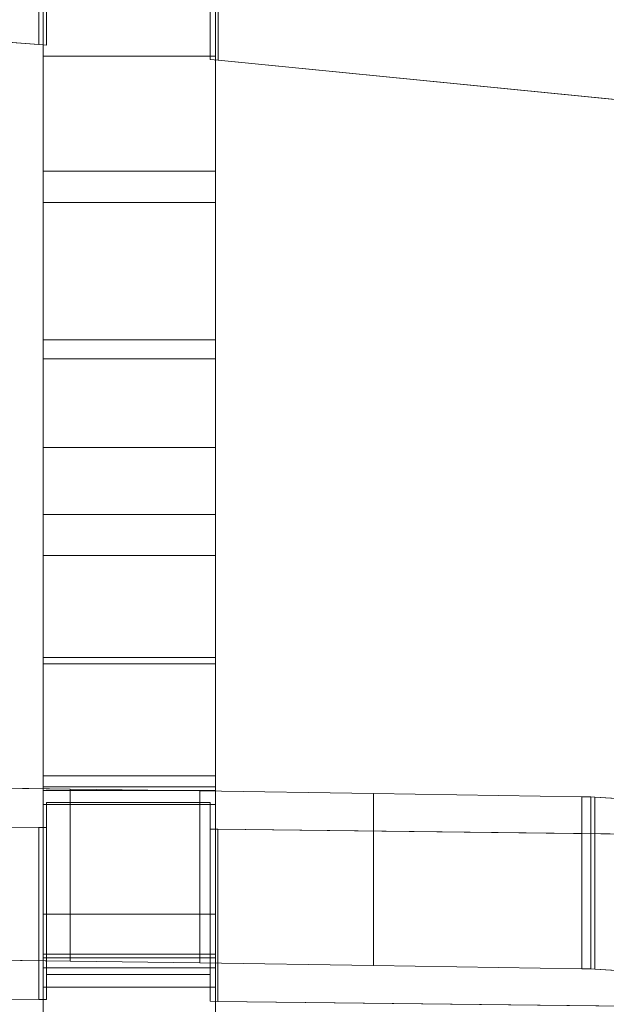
# Model space of a CAD drawing. Header units: millimetres. Extents: x -211 to 218, y -248 to 286.
# Tile 148 of 214: x 167 to 188, y 67 to 101. Entities that reach past the tile are written whole.
import ezdxf

# ---------------------------------------------------------------- set-up
doc = ezdxf.new("R2010")
doc.units = ezdxf.units.MM
doc.header["$LTSCALE"] = 25.4
doc.layers.add('None', color=7, linetype='Continuous', lineweight=9)

msp = doc.modelspace()

# ---------------------------------------------------------------- linework, layer by layer
at = {"layer": 'None', "color": 7, "linetype": 'Continuous', "lineweight": 9}
for points, invisible_edges in [([(146.415, 115.302, -17.117), (168.294, 107.895, 2.184), (168.027, 100.276, 22.036), (140.856, 102.342, 16.652)], 11), ([(187.275, 110.262, -3.983), (191.083, 108.106, 1.634), (173.994, 99.758, 23.386), (173.994, 107.895, 2.184)], 10), ([(168.176, 109.843, -5.279), (168.176, 95.867, 20.753), (168.176, 108.126, 2.305), (168.176, 110.048, -2.698)], 11), ([(168.176, 95.867, 20.753), (168.176, 109.843, -5.279), (168.176, 106.395, -11.228)], 9), ([(174.176, 110.048, -2.698), (174.176, 108.126, 2.305), (174.176, 95.867, 20.753), (174.176, 109.843, -5.279)], 14), ([(174.176, 106.395, -11.228), (174.176, 109.843, -5.279), (174.176, 95.867, 20.753)], 10), ([(168.176, 108.126, 2.305), (168.176, 95.867, 20.753), (168.176, 101.767, 22.764)], 9), ([(191.083, 108.106, 1.634), (191.286, 108.039, 1.808), (174.271, 99.733, 23.449), (173.994, 99.758, 23.386)], 10), ([(174.176, 101.767, 22.764), (174.176, 95.867, 20.753), (174.176, 108.126, 2.305)], 10), ([(168.294, 107.895, 2.184), (168.294, 100.253, 22.097), (168.027, 100.276, 22.036)], 8), ([(201.6, 103.755, 12.97), (174.271, 99.733, 23.449), (191.286, 108.039, 1.808), (191.529, 108.068, 1.732)], 11), ([(168.176, 95.867, 20.753), (168.176, 106.395, -11.228), (168.176, 106.335, -11.326), (168.176, 106.272, -11.422)], 9), ([(174.176, 106.272, -11.422), (174.176, 106.335, -11.326), (174.176, 106.395, -11.228), (174.176, 95.867, 20.753)], 12), ([(168.176, 106.272, -11.422), (168.176, 106.205, -11.516), (168.176, 106.134, -11.606), (168.176, 95.867, 20.753)], 12), ([(168.176, 95.867, 20.753), (168.176, 106.134, -11.606), (168.176, 106.06, -11.695), (168.176, 105.983, -11.78)], 9), ([(174.176, 95.867, 20.753), (174.176, 106.134, -11.606), (174.176, 106.205, -11.516), (174.176, 106.272, -11.422)], 9), ([(174.176, 105.983, -11.78), (174.176, 106.06, -11.695), (174.176, 106.134, -11.606), (174.176, 95.867, 20.753)], 12), ([(168.176, 95.867, 20.753), (168.176, 105.983, -11.78), (168.176, 105.903, -11.862)], 9), ([(168.176, 105.903, -11.862), (168.176, 105.819, -11.941), (168.176, 105.732, -12.017), (168.176, 95.867, 20.753)], 12), ([(168.176, 105.732, -12.017), (168.176, 105.643, -12.089), (168.176, 95.867, 20.753)], 10), ([(174.176, 105.903, -11.862), (174.176, 105.983, -11.78), (174.176, 95.867, 20.753)], 10), ([(174.176, 95.867, 20.753), (174.176, 105.732, -12.017), (174.176, 105.819, -11.941), (174.176, 105.903, -11.862)], 9), ([(174.176, 95.867, 20.753), (174.176, 105.643, -12.089), (174.176, 105.732, -12.017)], 9), ([(168.176, 105.643, -12.089), (168.176, 105.551, -12.158), (168.176, 105.456, -12.224), (168.176, 95.867, 20.753)], 12), ([(168.176, 95.867, 20.753), (168.176, 105.456, -12.224), (168.176, 105.359, -12.285)], 9), ([(168.176, 105.359, -12.285), (168.176, 105.26, -12.343), (168.176, 105.158, -12.397), (168.176, 95.867, 20.753)], 12), ([(174.176, 95.867, 20.753), (174.176, 105.456, -12.224), (174.176, 105.551, -12.158), (174.176, 105.643, -12.089)], 9), ([(174.176, 105.359, -12.285), (174.176, 105.456, -12.224), (174.176, 95.867, 20.753)], 10), ([(174.176, 95.867, 20.753), (174.176, 105.158, -12.397), (174.176, 105.26, -12.343), (174.176, 105.359, -12.285)], 9), ([(168.176, 105.158, -12.397), (168.176, 105.055, -12.448), (168.176, 104.949, -12.494), (168.176, 95.867, 20.753)], 12), ([(174.176, 95.867, 20.753), (174.176, 104.949, -12.494), (174.176, 105.055, -12.448), (174.176, 105.158, -12.397)], 9), ([(168.176, 95.867, 20.753), (168.176, 104.949, -12.494), (168.176, 104.842, -12.536), (168.176, 104.734, -12.574)], 9), ([(168.176, 104.734, -12.574), (168.176, 104.624, -12.607), (168.176, 95.867, 20.753)], 10), ([(174.176, 104.734, -12.574), (174.176, 104.842, -12.536), (174.176, 104.949, -12.494), (174.176, 95.867, 20.753)], 12), ([(174.176, 95.867, 20.753), (174.176, 104.624, -12.607), (174.176, 104.734, -12.574)], 9), ([(168.176, 104.624, -12.607), (168.176, 104.513, -12.637), (168.176, 95.867, 20.753)], 10), ([(168.176, 104.513, -12.637), (168.176, 104.475, -12.646), (168.176, 95.867, 20.753)], 10), ([(168.176, 95.867, 20.753), (168.176, 104.475, -12.646), (168.176, 99.871, -13.711)], 9), ([(174.176, 95.867, 20.753), (174.176, 104.513, -12.637), (174.176, 104.624, -12.607)], 9), ([(174.176, 95.867, 20.753), (174.176, 104.475, -12.646), (174.176, 104.513, -12.637)], 9), ([(174.176, 99.871, -13.711), (174.176, 104.475, -12.646), (174.176, 95.867, 20.753)], 10), ([(174.271, 99.733, 23.449), (201.6, 103.755, 12.97), (201.6, 100.374, 21.779)], 11), ([(201.6, 100.374, 21.779), (201.6, 97.024, 30.509), (174.271, 99.733, 23.449)], 8), ([(168.176, 95.867, 20.753), (168.176, 99.871, -13.711), (168.176, 94.77, -14.731)], 9), ([(174.176, 94.77, -14.731), (174.176, 99.871, -13.711), (174.176, 95.867, 20.753)], 10), ([(168.176, 73.799, -4.957), (168.176, 95.867, 20.753), (168.176, 83.906, -16.273), (168.176, 78.914, -16.691)], 11), ([(168.176, 95.867, 20.753), (168.176, 89.32, -15.61), (168.176, 83.906, -16.273)], 9), ([(168.176, 95.867, 20.753), (168.176, 94.77, -14.731), (168.176, 89.32, -15.61)], 9), ([(168.176, 89.993, 19.187), (168.176, 95.867, 20.753), (168.176, 73.799, -4.957)], 10), ([(174.176, 78.914, -16.691), (174.176, 83.906, -16.273), (174.176, 95.867, 20.753), (174.176, 73.799, -4.957)], 14), ([(174.176, 83.906, -16.273), (174.176, 89.32, -15.61), (174.176, 95.867, 20.753)], 10), ([(174.176, 89.32, -15.61), (174.176, 94.77, -14.731), (174.176, 95.867, 20.753)], 10), ([(174.176, 73.799, -4.957), (174.176, 95.867, 20.753), (174.176, 89.993, 19.187)], 9), ([(168.176, 86.234, 18.407), (168.176, 89.993, 19.187), (168.176, 73.799, -4.957)], 10), ([(174.176, 73.799, -4.957), (174.176, 89.993, 19.187), (174.176, 86.234, 18.407)], 9), ([(168.176, 73.799, -4.957), (168.176, 82.469, 17.792), (168.176, 86.234, 18.407)], 9), ([(174.176, 73.799, -4.957), (174.176, 86.234, 18.407), (174.176, 82.469, 17.792)], 9), ([(168.176, 73.799, -4.957), (168.176, 78.7, 17.342), (168.176, 82.469, 17.792)], 9), ([(174.176, 82.469, 17.792), (174.176, -32.039, 1.378), (174.176, 68.104, -5.187), (174.176, 73.799, -4.957)], 11), ([(174.176, -37.739, 1.363), (174.176, -32.039, 1.378), (174.176, 82.469, 17.792), (174.176, 78.7, 17.342)], 10), ([(168.176, 78.914, -16.691), (168.176, 74.41, -16.87), (168.176, 73.799, -4.957)], 10), ([(168.176, 74.795, 17.058), (168.176, 78.7, 17.342), (168.176, 73.799, -4.957)], 10), ([(174.176, 73.799, -4.957), (174.176, 74.41, -16.87), (174.176, 78.914, -16.691)], 9), ([(174.176, -67.095, 4.018), (174.176, 78.7, 17.342), (174.176, 74.795, 17.058)], 9), ([(174.176, 78.7, 17.342), (174.176, -67.095, 4.018), (174.176, -37.739, 1.363)], 11), ([(168.294, 73.864, -4.973), (152.097, 74.559, -22.332), (140.832, 73.231, 10.835), (168.027, 72.993, 16.779)], 11), ([(156.272, 74.506, -21.013), (152.097, 74.559, -22.332), (168.294, 73.864, -4.973)], 10), ([(160.447, 74.452, -19.651), (156.272, 74.506, -21.013), (168.294, 73.864, -4.973)], 10), ([(168.176, 69.979, 16.909), (168.176, 74.795, 17.058), (168.176, 73.799, -4.957), (168.176, 68.104, -5.187)], 10), ([(174.176, 74.795, 17.058), (174.176, 69.979, 16.909), (174.176, -67.095, 4.018)], 10), ([(169.117, 74.333, -16.678), (164.77, 74.394, -18.195), (160.447, 74.452, -19.651), (168.294, 73.864, -4.973)], 12), ([(168.176, 74.41, -16.87), (168.176, 74.281, -16.872), (168.176, 73.799, -4.957)], 8), ([(168.294, 73.864, -4.973), (173.635, 74.268, -15.05), (169.117, 74.333, -16.678)], 9), ([(168.294, 73.864, -4.973), (173.994, 73.864, -4.973), (179.683, 74.177, -12.801), (173.635, 74.268, -15.05)], 10), ([(186.932, 74.066, -10.027), (179.683, 74.177, -12.801), (173.994, 73.864, -4.973)], 10), ([(174.176, 73.799, -4.957), (174.176, 74.281, -16.872), (174.176, 74.41, -16.87)], 8), ([(168.027, 72.993, 16.779), (168.294, 72.99, 16.846), (168.294, 73.864, -4.973)], 8), ([(173.994, 73.864, -4.973), (187.385, 74.051, -9.647), (187.253, 74.058, -9.814), (186.932, 74.066, -10.027)], 9), ([(173.994, 73.864, -4.973), (191.071, 73.817, -3.799), (187.385, 74.051, -9.647)], 9), ([(173.994, 73.864, -4.973), (201.6, 72.949, 17.882), (191.251, 73.81, -3.617), (191.071, 73.817, -3.799)], 11), ([(173.994, 73.864, -4.973), (173.994, 72.933, 18.284), (174.259, 72.93, 18.351)], 8), ([(174.259, 72.93, 18.351), (201.6, 72.609, 26.351), (201.6, 72.949, 17.882), (173.994, 73.864, -4.973)], 12), ([(168.176, 68.104, -5.187), (168.176, 63.575, 16.87), (168.176, 69.979, 16.909)], 9), ([(174.176, 69.979, 16.909), (174.176, -172.261, 11.813), (174.176, -142.908, 9.221), (174.176, -137.208, 9.236)], 11), ([(174.176, -137.208, 9.236), (174.176, -107.85, 6.623), (174.176, -102.15, 6.638), (174.176, 69.979, 16.909)], 13), ([(174.176, -102.15, 6.638), (174.176, -72.795, 4.004), (174.176, -67.095, 4.018), (174.176, 69.979, 16.909)], 13), ([(174.176, -177.961, 11.798), (174.176, -172.261, 11.813), (174.176, 69.979, 16.909), (174.176, 63.575, 16.87)], 10), ([(168.027, 66.998, 16.539), (140.832, 67.236, 10.595), (152.097, 68.564, -22.572), (168.294, 67.869, -5.213)], 14), ([(168.294, 67.869, -5.213), (152.097, 68.564, -22.572), (156.272, 68.511, -21.253)], 9), ([(168.294, 67.869, -5.213), (156.272, 68.511, -21.253), (160.447, 68.457, -19.891)], 9), ([(168.294, 67.869, -5.213), (160.447, 68.457, -19.891), (164.77, 68.398, -18.435), (169.117, 68.338, -16.918)], 9), ([(168.176, 68.104, -5.187), (168.176, 68.58, -16.962), (168.176, 68.451, -16.964), (168.176, 67.427, -16.94)], 8), ([(169.117, 68.338, -16.918), (173.635, 68.272, -15.29), (168.294, 67.869, -5.213)], 10), ([(174.176, 67.427, -16.94), (174.176, 68.451, -16.964), (174.176, 68.58, -16.962), (174.176, 68.104, -5.187)], 8), ([(168.176, 67.427, -16.94), (168.176, 65.611, -16.848), (168.176, 68.104, -5.187)], 10), ([(168.176, 65.611, -16.848), (168.176, 63.006, -16.688), (168.176, 68.104, -5.187)], 10), ([(168.176, 63.006, -16.688), (168.176, 59.61, -16.461), (168.176, 45.362, 17.298), (168.176, 68.104, -5.187)], 14), ([(168.176, 68.104, -5.187), (168.176, 45.362, 17.298), (168.176, 51.231, 17.159), (168.176, 58.046, 16.994)], 9), ([(168.176, 58.046, 16.994), (168.176, 63.575, 16.87), (168.176, 68.104, -5.187)], 10), ([(173.635, 68.272, -15.29), (179.683, 68.182, -13.041), (173.994, 67.869, -5.213), (168.294, 67.869, -5.213)], 10), ([(173.994, 67.869, -5.213), (179.683, 68.182, -13.041), (186.932, 68.071, -10.268)], 9), ([(186.932, 68.071, -10.268), (187.253, 68.063, -10.054), (187.385, 68.056, -9.887), (173.994, 67.869, -5.213)], 12), ([(187.385, 68.056, -9.887), (191.071, 67.822, -4.039), (173.994, 66.937, 18.044), (173.994, 67.869, -5.213)], 10), ([(174.176, 68.104, -5.187), (174.176, 65.611, -16.848), (174.176, 67.427, -16.94)], 9), ([(174.176, 68.104, -5.187), (174.176, 63.006, -16.688), (174.176, 65.611, -16.848)], 9), ([(174.176, 68.104, -5.187), (174.176, 59.61, -16.461), (174.176, 63.006, -16.688)], 9), ([(174.176, 68.104, -5.187), (174.176, 53.856, -16.053), (174.176, 59.61, -16.461)], 9), ([(174.176, 68.104, -5.187), (174.176, 38.075, -3.97), (174.176, 46.696, -15.523), (174.176, 53.856, -16.053)], 11), ([(174.176, 68.104, -5.187), (174.176, -32.039, 1.378), (174.176, 3.018, -1.286)], 11), ([(174.176, 3.018, -1.286), (174.176, 38.075, -3.97), (174.176, 68.104, -5.187)], 11), ([(168.294, 67.869, -5.213), (168.294, 66.995, 16.606), (168.027, 66.998, 16.539)], 8), ([(191.071, 67.822, -4.039), (191.251, 67.814, -3.857), (174.259, 66.935, 18.111), (173.994, 66.937, 18.044)], 10), ([(201.6, 67.353, 7.676), (174.259, 66.935, 18.111), (191.251, 67.814, -3.857), (191.498, 67.817, -3.915)], 11), ([(174.259, 66.935, 18.111), (201.6, 67.353, 7.676), (201.6, 66.953, 17.642)], 11), ([(201.6, 66.953, 17.642), (201.6, 66.614, 26.111), (174.259, 66.935, 18.111)], 8)]:
    msp.add_3dface(points, dxfattribs=dict(at, invisible_edges=invisible_edges))
for points in [[(168.294, 105.854, 24.246), (168.294, 100.253, 22.097), (168.294, 107.895, 2.184), (168.294, 113.496, 4.334)], [(173.994, 113.496, 4.334), (173.994, 107.895, 2.184), (173.994, 99.758, 23.386), (173.994, 105.359, 25.536)], [(140.856, 107.944, 18.802), (140.856, 102.342, 16.652), (168.027, 100.276, 22.036), (168.027, 105.877, 24.186)], [(168.027, 105.877, 24.186), (168.027, 100.276, 22.036), (168.294, 100.253, 22.097), (168.294, 105.854, 24.246)], [(173.994, 105.359, 25.536), (173.994, 99.758, 23.386), (174.271, 99.733, 23.449), (174.271, 105.335, 25.599)], [(174.271, 105.335, 25.599), (174.271, 99.733, 23.449), (201.6, 97.024, 30.509), (201.6, 102.626, 32.659)], [(174.176, 99.871, -13.711), (168.176, 99.871, -13.711), (168.176, 104.475, -12.646), (174.176, 104.475, -12.646)], [(174.176, 101.767, 22.764), (168.176, 101.767, 22.764), (168.176, 95.867, 20.753), (174.176, 95.867, 20.753)], [(174.176, 94.77, -14.731), (168.176, 94.77, -14.731), (168.176, 99.871, -13.711), (174.176, 99.871, -13.711)], [(174.176, 95.867, 20.753), (168.176, 95.867, 20.753), (168.176, 89.993, 19.187), (174.176, 89.993, 19.187)], [(174.176, 89.32, -15.61), (168.176, 89.32, -15.61), (168.176, 94.77, -14.731), (174.176, 94.77, -14.731)], [(174.176, 89.993, 19.187), (168.176, 89.993, 19.187), (168.176, 86.234, 18.407), (174.176, 86.234, 18.407)], [(174.176, 83.906, -16.273), (168.176, 83.906, -16.273), (168.176, 89.32, -15.61), (174.176, 89.32, -15.61)], [(174.176, 86.234, 18.407), (168.176, 86.234, 18.407), (168.176, 82.469, 17.792), (174.176, 82.469, 17.792)], [(174.176, 78.914, -16.691), (168.176, 78.914, -16.691), (168.176, 83.906, -16.273), (174.176, 83.906, -16.273)], [(174.176, 82.469, 17.792), (168.176, 82.469, 17.792), (168.176, 78.7, 17.342), (174.176, 78.7, 17.342)], [(174.176, 74.41, -16.87), (168.176, 74.41, -16.87), (168.176, 78.914, -16.691), (174.176, 78.914, -16.691)], [(174.176, 78.7, 17.342), (168.176, 78.7, 17.342), (168.176, 74.795, 17.058), (174.176, 74.795, 17.058)], [(174.176, 74.795, 17.058), (168.176, 74.795, 17.058), (168.176, 69.979, 16.909), (174.176, 69.979, 16.909)], [(169.117, 74.333, -16.678), (169.117, 68.338, -16.918), (164.77, 68.398, -18.435), (164.77, 74.394, -18.195)], [(174.176, 74.281, -16.872), (168.176, 74.281, -16.872), (168.176, 74.41, -16.87), (174.176, 74.41, -16.87)], [(174.176, 73.799, -4.957), (168.176, 73.799, -4.957), (168.176, 74.281, -16.872), (174.176, 74.281, -16.872)], [(173.635, 74.268, -15.05), (173.635, 68.272, -15.29), (169.117, 68.338, -16.918), (169.117, 74.333, -16.678)], [(179.683, 74.177, -12.801), (179.683, 68.182, -13.041), (173.635, 68.272, -15.29), (173.635, 74.268, -15.05)], [(186.932, 74.066, -10.027), (186.932, 68.071, -10.268), (179.683, 68.182, -13.041), (179.683, 74.177, -12.801)], [(174.176, 68.104, -5.187), (168.176, 68.104, -5.187), (168.176, 73.799, -4.957), (174.176, 73.799, -4.957)], [(168.294, 72.99, 16.846), (168.294, 66.995, 16.606), (168.294, 67.869, -5.213), (168.294, 73.864, -4.973)], [(168.294, 73.864, -4.973), (168.294, 67.869, -5.213), (173.994, 67.869, -5.213), (173.994, 73.864, -4.973)], [(173.994, 73.864, -4.973), (173.994, 67.869, -5.213), (173.994, 66.937, 18.044), (173.994, 72.933, 18.284)], [(187.253, 74.058, -9.814), (187.253, 68.063, -10.054), (186.932, 68.071, -10.268), (186.932, 74.066, -10.027)], [(187.385, 74.051, -9.647), (187.385, 68.056, -9.887), (187.253, 68.063, -10.054), (187.253, 74.058, -9.814)], [(191.071, 73.817, -3.799), (191.071, 67.822, -4.039), (187.385, 68.056, -9.887), (187.385, 74.051, -9.647)], [(140.832, 73.231, 10.835), (140.832, 67.236, 10.595), (168.027, 66.998, 16.539), (168.027, 72.993, 16.779)], [(168.027, 72.993, 16.779), (168.027, 66.998, 16.539), (168.294, 66.995, 16.606), (168.294, 72.99, 16.846)], [(173.994, 72.933, 18.284), (173.994, 66.937, 18.044), (174.259, 66.935, 18.111), (174.259, 72.93, 18.351)], [(174.259, 72.93, 18.351), (174.259, 66.935, 18.111), (201.6, 66.614, 26.111), (201.6, 72.609, 26.351)], [(174.176, 69.979, 16.909), (168.176, 69.979, 16.909), (168.176, 63.575, 16.87), (174.176, 63.575, 16.87)], [(174.176, 68.451, -16.964), (168.176, 68.451, -16.964), (168.176, 68.58, -16.962), (174.176, 68.58, -16.962)], [(174.176, 68.58, -16.962), (168.176, 68.58, -16.962), (168.176, 68.104, -5.187), (174.176, 68.104, -5.187)], [(174.176, 67.427, -16.94), (168.176, 67.427, -16.94), (168.176, 68.451, -16.964), (174.176, 68.451, -16.964)], [(174.176, 65.611, -16.848), (168.176, 65.611, -16.848), (168.176, 67.427, -16.94), (174.176, 67.427, -16.94)]]:
    msp.add_3dface(points, dxfattribs=at)

doc.saveas('drawing.dxf')
